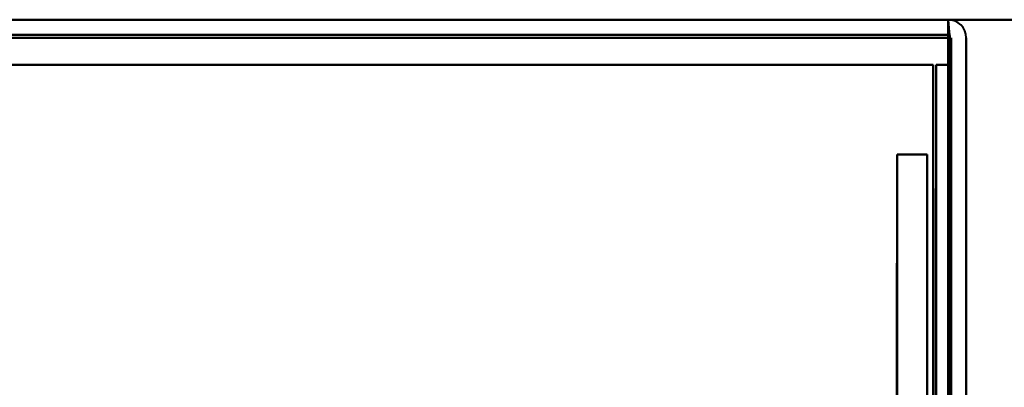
# Model space of a CAD drawing. Header units: millimetres. Extents: x -1442 to 3067, y -120 to 936.
# Tile 68 of 72: x 218 to 251, y 851 to 863. Entities that reach past the tile are written whole.
import ezdxf

# ---------------------------------------------------------------- set-up
doc = ezdxf.new("R2010")
doc.units = ezdxf.units.MM
doc.layers.add('A-GENM', color=13, linetype='Continuous', lineweight=40)
doc.layers.add('G-IMPT', color=8, linetype='Continuous', lineweight=40)

# ---------------------------------------------------------------- blocks, each defined once
blk = doc.blocks.new('NEXA 400 CALQUES_dwg-748074-Gauche')
at = {"layer": 'G-IMPT'}
for p, q in [((249.4, 863.372), (-286.4, 863.372)), ((249.4, 863.372), (249.4, 862.772)), ((249.4, 863.372), (249.4, 862.772)), ((249.4, 862.772), (249.4, 863.372)), ((249.4, 862.772), (249.4, 863.372))]:
    blk.add_line(p, q, dxfattribs=at)
at = {"layer": 'G-IMPT', "flags": 128}
for points in [[(249.4, 863.372), (115.45, 863.372), (-18.5, 863.372), (-152.45, 863.372), (-286.4, 863.372)], [(-286.4, 863.372), (-152.45, 863.372), (-18.5, 863.372), (115.45, 863.372), (249.4, 863.372)], [(249.4, 863.372), (115.45, 863.372), (-18.5, 863.372), (-152.45, 863.372), (-286.4, 863.372)], [(-286.4, 863.372), (-152.45, 863.372), (-18.5, 863.372), (115.45, 863.372), (249.4, 863.372)], [(249.4, 862.822), (249.4, 862.96), (249.4, 863.097), (249.4, 863.235), (249.4, 863.372)], [(249.45, 862.822), (249.437, 862.96), (249.425, 863.097), (249.412, 863.235), (249.4, 863.372)], [(249.4, 863.372), (249.412, 863.235), (249.425, 863.097), (249.437, 862.96), (249.45, 862.822)], [(249.4, 863.372), (249.4, 863.235), (249.4, 863.097), (249.4, 862.96), (249.4, 862.822)], [(-286.4, 862.872), (-152.45, 862.872), (-18.5, 862.872), (115.45, 862.872), (249.4, 862.872)], [(249.4, 862.872), (115.45, 862.872), (-18.5, 862.872), (-152.45, 862.872), (-286.4, 862.872)], [(-286.4, 862.772), (-152.45, 862.772), (-18.5, 862.772), (115.45, 862.772), (249.4, 862.772)], [(249.4, 862.772), (115.45, 862.772), (-18.5, 862.772), (-152.45, 862.772), (-286.4, 862.772)], [(249.4, 862.772), (115.45, 862.772), (-18.5, 862.772), (-152.45, 862.772), (-286.4, 862.772)], [(-286.4, 862.772), (-152.45, 862.772), (-18.5, 862.772), (115.45, 862.772), (249.4, 862.772)], [(-286.4, 862.772), (-152.45, 862.772), (-18.5, 862.772), (115.45, 862.772), (249.4, 862.772)], [(249.4, 862.772), (115.45, 862.772), (-18.5, 862.772), (-152.45, 862.772), (-286.4, 862.772)], [(249.4, 830.372), (249.4, 838.485), (249.4, 846.597), (249.4, 854.71), (249.4, 862.822)], [(249.4, 862.822), (249.4, 854.71), (249.4, 846.597), (249.4, 838.485), (249.4, 830.372)], [(249.4, 830.372), (249.4, 838.472), (249.4, 846.572), (249.4, 854.672), (249.4, 862.772)], [(249.4, 862.772), (249.4, 854.672), (249.4, 846.572), (249.4, 838.472), (249.4, 830.372)], [(249.4, 862.772), (249.4, 854.672), (249.4, 846.572), (249.4, 838.472), (249.4, 830.372)], [(249.4, 830.372), (249.4, 838.472), (249.4, 846.572), (249.4, 854.672), (249.4, 862.772)], [(249.4, 862.772), (249.4, 854.672), (249.4, 846.572), (249.4, 838.472), (249.4, 830.372)], [(249.4, 830.372), (249.4, 838.472), (249.4, 846.572), (249.4, 854.672), (249.4, 862.772)], [(249.5, 830.372), (249.487, 838.485), (249.475, 846.597), (249.462, 854.71), (249.45, 862.822)], [(249.45, 862.822), (249.462, 854.71), (249.475, 846.597), (249.487, 838.485), (249.5, 830.372)], [(249.5, 830.372), (249.5, 838.472), (249.5, 846.572), (249.5, 854.672), (249.5, 862.772)], [(249.5, 862.772), (249.5, 854.672), (249.5, 846.572), (249.5, 838.472), (249.5, 830.372)], [(250, 830.372), (250, 838.472), (250, 846.572), (250, 854.672), (250, 862.772)], [(250, 862.772), (250, 854.672), (250, 846.572), (250, 838.472), (250, 830.372)], [(250, 862.772), (250, 854.672), (250, 846.572), (250, 838.472), (250, 830.372)], [(250, 830.372), (250, 838.472), (250, 846.572), (250, 854.672), (250, 862.772)], [(-285.9, 861.872), (-152.2, 861.872), (-18.5, 861.872), (115.2, 861.872), (248.9, 861.872)], [(248.9, 861.872), (115.2, 861.872), (-18.5, 861.872), (-152.2, 861.872), (-285.9, 861.872)], [(-285.9, 861.872), (-152.2, 861.872), (-18.5, 861.872), (115.2, 861.872), (248.9, 861.872)], [(248.9, 861.872), (115.2, 861.872), (-18.5, 861.872), (-152.2, 861.872), (-285.9, 861.872)], [(-285.9, 861.872), (-152.2, 861.872), (-18.5, 861.872), (115.2, 861.872), (248.9, 861.872)], [(-285.9, 861.872), (-152.2, 861.872), (-18.5, 861.872), (115.2, 861.872), (248.9, 861.872)], [(248.9, 861.872), (115.2, 861.872), (-18.5, 861.872), (-152.2, 861.872), (-285.9, 861.872)], [(248.9, 861.872), (115.2, 861.872), (-18.5, 861.872), (-152.2, 861.872), (-285.9, 861.872)], [(248.9, 861.872), (248.9, 853.647), (248.9, 845.422), (248.9, 837.197), (248.9, 828.972)], [(248.9, 830.372), (248.9, 838.247), (248.9, 846.122), (248.9, 853.997), (248.9, 861.872)], [(248.9, 828.922), (248.9, 837.16), (248.9, 845.397), (248.9, 853.635), (248.9, 861.872)], [(248.9, 861.872), (248.9, 853.997), (248.9, 846.122), (248.9, 838.247), (248.9, 830.372)], [(248.9, 861.872), (248.9, 853.997), (248.9, 846.122), (248.9, 838.247), (248.9, 830.372)], [(248.9, 828.972), (248.9, 837.197), (248.9, 845.422), (248.9, 853.647), (248.9, 861.872)], [(248.9, 830.372), (248.9, 838.247), (248.9, 846.122), (248.9, 853.997), (248.9, 861.872)], [(248.9, 861.872), (248.9, 853.635), (248.9, 845.397), (248.9, 837.16), (248.9, 828.922)], [(249, 861.872), (248.987, 853.635), (248.975, 845.397), (248.962, 837.16), (248.95, 828.922)], [(248.95, 828.922), (248.962, 837.16), (248.975, 845.397), (248.987, 853.635), (249, 861.872)], [(249, 861.872), (249.125, 861.872), (249.25, 861.872), (249.375, 861.872), (249.5, 861.872)], [(249.5, 861.872), (249.375, 861.872), (249.25, 861.872), (249.125, 861.872), (249, 861.872)], [(249, 828.972), (249, 837.197), (249, 845.422), (249, 853.647), (249, 861.872)], [(249, 861.872), (249, 853.647), (249, 845.422), (249, 837.197), (249, 828.972)], [(249.5, 861.872), (249.375, 861.872), (249.25, 861.872), (249.125, 861.872), (249, 861.872)], [(249, 861.872), (249.125, 861.872), (249.25, 861.872), (249.375, 861.872), (249.5, 861.872)], [(249.5, 861.872), (249.5, 853.997), (249.5, 846.122), (249.5, 838.247), (249.5, 830.372)], [(249.5, 830.372), (249.5, 838.247), (249.5, 846.122), (249.5, 853.997), (249.5, 861.872)], [(249.5, 830.372), (249.5, 838.247), (249.5, 846.122), (249.5, 853.997), (249.5, 861.872)], [(249.5, 861.872), (249.5, 853.997), (249.5, 846.122), (249.5, 838.247), (249.5, 830.372)], [(247.7, 858.872), (247.687, 851.635), (247.675, 844.397), (247.662, 837.16), (247.65, 829.922)], [(247.65, 829.922), (247.662, 837.16), (247.675, 844.397), (247.687, 851.635), (247.7, 858.872)], [(247.7, 858.872), (247.95, 858.872), (248.2, 858.872), (248.45, 858.872), (248.7, 858.872)], [(248.7, 858.872), (248.45, 858.872), (248.2, 858.872), (247.95, 858.872), (247.7, 858.872)], [(247.7, 829.972), (247.7, 837.197), (247.7, 844.422), (247.7, 851.647), (247.7, 858.872)], [(247.7, 858.872), (247.7, 851.647), (247.7, 844.422), (247.7, 837.197), (247.7, 829.972)], [(248.7, 858.872), (248.45, 858.872), (248.2, 858.872), (247.95, 858.872), (247.7, 858.872)], [(247.7, 858.872), (247.95, 858.872), (248.2, 858.872), (248.45, 858.872), (248.7, 858.872)], [(248.7, 858.872), (248.7, 851.647), (248.7, 844.422), (248.7, 837.197), (248.7, 829.972)], [(248.7, 829.972), (248.7, 837.197), (248.7, 844.422), (248.7, 851.647), (248.7, 858.872)], [(248.7, 829.972), (248.7, 837.197), (248.7, 844.422), (248.7, 851.647), (248.7, 858.872)], [(248.7, 858.872), (248.7, 851.647), (248.7, 844.422), (248.7, 837.197), (248.7, 829.972)]]:
    blk.add_lwpolyline(points, dxfattribs=at)
at = {"layer": 'G-IMPT'}
for start in [0, 360, 360, 0]:
    blk.add_arc((249.4, 862.772), 0.6, start, 90, dxfattribs=at)
blk = doc.blocks.new('Nexa Toit - 400-748087-Gauche')
at = {"layer": 'A-GENM'}
for p, q in [((-407.5, 863.372), (407.5, 863.372)), ((407.5, 863.372), (-407.5, 863.372))]:
    blk.add_line(p, q, dxfattribs=at)

msp = doc.modelspace()

# ---------------------------------------------------------------- block references
at = {"layer": 'A-GENM'}
msp.add_blockref('Nexa Toit - 400-748087-Gauche', (0, 0), dxfattribs=at)
at = {"layer": 'G-IMPT'}
msp.add_blockref('NEXA 400 CALQUES_dwg-748074-Gauche', (0, 0), dxfattribs=at)

doc.saveas('drawing.dxf')
